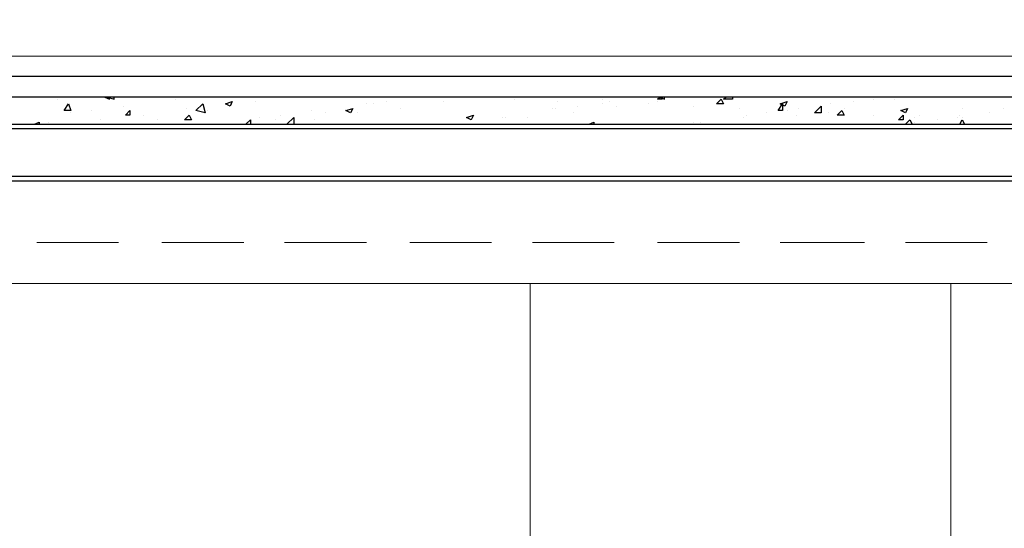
# Model space of a CAD drawing. Header units: metres. Extents: x 5.7 to 89.8, y 4 to 63.5.
# Tile 21 of 256: x 29.1 to 33.3, y 13.8 to 16. Entities that reach past the tile are written whole.
import ezdxf

# ---------------------------------------------------------------- set-up
doc = ezdxf.new("R2010")
doc.units = ezdxf.units.M
doc.header["$MEASUREMENT"] = 0
for name, color, linetype in [('PDF17_beam-A', 7, 'Continuous'), ('PDF17_boresh', 7, 'Continuous'), ('PDF17_hatch', 7, 'Continuous'), ('PDF17_kaff', 7, 'Continuous'), ('PDF17_khatchin', 7, 'Continuous'), ('PDF17_Layer1', 7, 'Continuous'), ('PDF17_Layer5', 7, 'Continuous')]:
    doc.layers.add(name, color=color, linetype=linetype)

msp = doc.modelspace()

# ---------------------------------------------------------------- linework, layer by layer
at = {"layer": 'PDF17_beam-A', "lineweight": 25}
for points in [[(43.3147, 15.4934), (26.7972, 15.4934)], [(43.3147, 15.2911), (26.7972, 15.2911)], [(43.3147, 15.2719), (26.7972, 15.2719)]]:
    msp.add_lwpolyline(points, dxfattribs=at)
at = {"layer": 'PDF17_boresh', "lineweight": 25}
msp.add_lwpolyline([(43.9119, 15.7149), (13.0053, 15.7149)], dxfattribs=at)
at = {"layer": 'PDF17_hatch', "lineweight": 25}
for points in [[(29.2532, 15.6186), (29.2532, 15.6186)], [(29.4554, 15.6282), (29.4554, 15.6282)], [(29.4554, 15.6282), (29.4747, 15.6186), (29.4747, 15.6282)], [(29.4651, 15.6282), (29.4651, 15.6282)], [(29.4651, 15.6282), (29.4939, 15.6186), (29.4939, 15.6282)], [(29.754, 15.6186), (29.754, 15.6186)], [(29.9851, 15.5993), (29.9851, 15.5993)], [(30.0911, 15.609), (30.0911, 15.609)], [(30.1585, 15.6282), (30.1585, 15.6282)], [(30.563, 15.5993), (30.563, 15.5993)], [(30.5919, 15.5993), (30.5919, 15.5993)], [(30.6497, 15.609), (30.6497, 15.609)], [(30.7845, 15.6282), (30.7845, 15.6282)], [(30.8905, 15.609), (30.8905, 15.609)], [(30.9964, 15.6282), (30.9964, 15.6282)], [(31.189, 15.6186), (31.189, 15.6186)], [(31.372, 15.609), (31.372, 15.609)], [(31.5647, 15.6186), (31.5647, 15.6186)], [(31.5647, 15.5993), (31.5647, 15.5993)], [(31.5935, 15.609), (31.5935, 15.609)], [(31.7573, 15.5993), (31.7573, 15.5993)], [(31.8151, 15.6282), (31.8151, 15.6186), (31.7958, 15.6186), (31.8054, 15.6282), (31.8247, 15.6186), (31.8247, 15.6282)], [(31.7958, 15.609), (31.7958, 15.609)], [(31.8054, 15.6282), (31.8054, 15.6282)], [(32.1136, 15.6282), (32.1136, 15.6186), (32.0751, 15.6186), (32.0847, 15.6282)], [(32.5278, 15.5993), (32.5278, 15.5993)], [(32.6241, 15.609), (32.6241, 15.609)], [(32.7108, 15.6282), (32.7108, 15.6282)], [(32.7108, 15.6186), (32.7108, 15.6186)], [(32.7974, 15.6186), (32.7974, 15.6186)], [(29.311, 15.5608), (29.311, 15.5608)], [(29.3976, 15.5704), (29.3976, 15.5704)], [(29.5325, 15.5897), (29.5325, 15.5897)], [(29.8021, 15.5801), (29.8021, 15.5801)], [(29.8888, 15.5704), (29.8888, 15.5704)], [(30.3319, 15.5704), (30.3319, 15.5704)], [(30.3896, 15.5608), (30.3896, 15.5608)], [(30.5245, 15.5608), (30.5245, 15.5608)], [(30.7075, 15.5801), (30.7075, 15.5801)], [(31.3528, 15.5801), (31.3528, 15.5801)], [(31.3624, 15.5801), (31.3624, 15.5801)], [(31.4394, 15.5608), (31.4394, 15.5608)], [(31.4587, 15.5897), (31.4587, 15.5897)], [(31.6224, 15.5897), (31.6224, 15.5897)], [(31.9499, 15.5897), (31.9499, 15.5897)], [(32.1425, 15.5801), (32.1425, 15.5801)], [(32.2581, 15.5608), (32.2581, 15.5608)], [(32.3255, 15.5704), (32.3255, 15.5704)], [(32.3448, 15.5704), (32.3448, 15.5704)], [(32.3929, 15.5801), (32.3929, 15.5801)], [(32.5181, 15.5608), (32.5181, 15.5608)], [(32.5856, 15.5801), (32.5856, 15.5801)], [(33.0864, 15.5801), (33.0864, 15.5801)], [(33.202, 15.5608), (33.202, 15.5608)], [(33.2597, 15.5801), (33.2597, 15.5801)], [(29.1569, 15.5127), (29.1761, 15.5223), (29.1761, 15.5127)], [(29.2146, 15.5223), (29.2146, 15.5223)], [(29.4362, 15.5319), (29.4362, 15.5319)], [(29.6192, 15.5512), (29.6192, 15.5512)], [(29.6769, 15.5319), (29.6769, 15.5319)], [(30.0526, 15.5127), (30.0718, 15.5319), (30.0718, 15.5127)], [(30.1103, 15.5415), (30.1103, 15.5415)], [(30.1778, 15.5319), (30.1778, 15.5319)], [(30.197, 15.5512), (30.197, 15.5512)], [(30.2259, 15.5127), (30.2548, 15.5415), (30.2548, 15.5127)], [(30.3415, 15.5319), (30.3415, 15.5319)], [(31.006, 15.5319), (31.006, 15.5319)], [(31.1409, 15.5415), (31.1409, 15.5415)], [(31.1505, 15.5415), (31.1505, 15.5415)], [(31.2468, 15.5415), (31.2468, 15.5415)], [(31.5069, 15.5127), (31.5261, 15.5223), (31.5261, 15.5127)], [(31.9499, 15.5223), (31.9499, 15.5223)], [(31.9788, 15.5223), (31.9788, 15.5223)], [(32.1618, 15.5415), (32.1618, 15.5415)], [(32.1714, 15.5512), (32.1714, 15.5512)], [(32.3833, 15.5512), (32.3833, 15.5512)], [(32.7108, 15.5512), (32.7108, 15.5512)], [(32.8456, 15.5127), (32.8649, 15.5319), (32.8745, 15.5127)], [(32.8841, 15.5415), (32.8841, 15.5415)], [(32.8841, 15.5223), (32.8841, 15.5223)], [(32.9034, 15.5512), (32.9034, 15.5512)], [(32.9804, 15.5319), (32.9804, 15.5319)], [(33.0671, 15.5415), (33.0671, 15.5415)], [(33.0768, 15.5512), (33.0768, 15.5512)], [(33.0768, 15.5127), (33.0864, 15.5319), (33.096, 15.5127)], [(33.0864, 15.5415), (33.0864, 15.5415)], [(29.1569, 15.5127), (29.1569, 15.5127)], [(29.4073, 15.5127), (29.4073, 15.5127)], [(30.9194, 15.5127), (30.9194, 15.5127)], [(30.9386, 15.5127), (30.9386, 15.5127)], [(31.0735, 15.5127), (31.0735, 15.5127)], [(31.5069, 15.5127), (31.5069, 15.5127)], [(32.1714, 15.5127), (32.1714, 15.5127)]]:
    msp.add_lwpolyline(points, dxfattribs=at)
for points in [[(29.3013, 15.5993), (29.311, 15.5704), (29.2821, 15.5704)], [(29.8792, 15.5608), (29.8407, 15.5704), (29.8696, 15.5993)], [(29.9948, 15.609), (29.9851, 15.5897), (29.9659, 15.5993)], [(32.0655, 15.6186), (32.0751, 15.5993), (32.0462, 15.5993)], [(32.3255, 15.5993), (32.3255, 15.5704), (32.3063, 15.5704)], [(32.3448, 15.609), (32.3351, 15.5897), (32.3159, 15.5993)], [(29.5614, 15.5704), (29.5614, 15.5512), (29.5421, 15.5512)], [(30.5052, 15.5801), (30.4956, 15.5608), (30.4763, 15.5704)], [(32.4892, 15.5608), (32.4604, 15.5608), (32.4892, 15.5897)], [(32.5759, 15.5704), (32.5856, 15.5512), (32.5567, 15.5512)], [(32.8552, 15.5801), (32.8456, 15.5608), (32.8263, 15.5704)], [(29.8118, 15.5512), (29.8214, 15.5319), (29.7925, 15.5319)], [(31.0157, 15.5512), (31.006, 15.5319), (30.9868, 15.5415)], [(32.836, 15.5512), (32.836, 15.5319), (32.8167, 15.5319)]]:
    msp.add_lwpolyline(points, close=True, dxfattribs=at)
at = {"layer": 'PDF17_kaff', "lineweight": 20}
msp.add_lwpolyline([(13.0053, 15.9557), (13.1594, 15.8016), (43.8155, 15.8016), (43.9119, 15.8979)], dxfattribs=at)
at = {"layer": 'PDF17_kaff', "lineweight": 30}
msp.add_lwpolyline([(14.7293, 15.5127), (44.0852, 15.5127), (44.0852, 15.6282), (14.7293, 15.6282)], dxfattribs=at)
at = {"layer": 'PDF17_khatchin', "lineweight": 18}
for points in [[(29.1665, 15.0118), (29.5132, 15.0118)], [(29.6962, 15.0118), (30.0429, 15.0118)], [(30.2163, 15.0118), (30.563, 15.0118)], [(30.746, 15.0118), (31.0927, 15.0118)], [(31.2661, 15.0118), (31.6128, 15.0118)], [(31.7958, 15.0118), (32.1425, 15.0118)], [(32.3159, 15.0118), (32.6722, 15.0118)], [(32.8456, 15.0118), (33.1923, 15.0118)]]:
    msp.add_lwpolyline(points, dxfattribs=at)
at = {"layer": 'PDF17_Layer1', "lineweight": 18}
msp.add_lwpolyline([(42.4864, 14.8385), (27.7507, 14.8385), (26.7972, 14.8385)], dxfattribs=at)
at = {"layer": 'PDF17_Layer5', "lineweight": 13}
for points in [[(31.2565, 13.7501), (31.2565, 14.8385)], [(33.0382, 13.7212), (33.0382, 14.8385)]]:
    msp.add_lwpolyline(points, dxfattribs=at)

doc.saveas('drawing.dxf')
